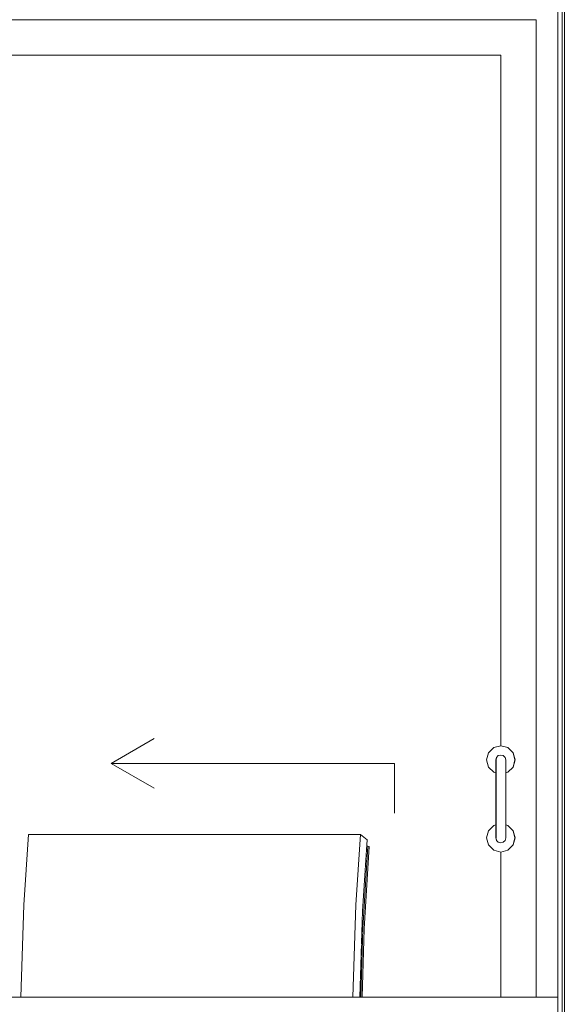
# Model space of a CAD drawing. Header units: millimetres. Extents: x -30280 to 309309, y -17460 to 4378.
# Tile 219 of 256: x 119019 to 119791, y -10726 to -9336. Entities that reach past the tile are written whole.
import ezdxf

# ---------------------------------------------------------------- set-up
doc = ezdxf.new("R2010")
doc.units = ezdxf.units.MM
doc.header["$MEASUREMENT"] = 0
doc.linetypes.add('Wipeout_Contour', pattern=[1000, 0, -1000])
doc.layers.add('P1_PLANTA PRIMERA_3_Nuevo_08_E_Envans secs', color=7, linetype='Continuous')
doc.layers.add('P1_PLANTA PRIMERA_3_Nuevo_09_EI_Mobiliari general', color=7, linetype='Continuous')
for name, color, linetype, lineweight in [('P1_PLANTA PRIMERA_3_Nuevo_08_E_Envans secs_Pluma_Nº__1', 7, 'Continuous', 5), ('P1_PLANTA PRIMERA_3_Nuevo_08_E_Envans secs_Pluma_Nº__47', 7, 'Continuous', 20), ('P1_PLANTA PRIMERA_3_Nuevo_09_EI_Mobiliari general_Pluma_Nº__1', 7, 'Continuous', 5)]:
    doc.layers.add(name, color=color, linetype=linetype, lineweight=lineweight)
doc.layers.add('P1_PLANTA PRIMERA_3_Nuevo_08_E_Envans secs_Pluma_Nº__3', color=7, linetype='Continuous', lineweight=5, true_color=0xa4a4a4)

msp = doc.modelspace()

# ---------------------------------------------------------------- wipeouts: each hides what was drawn before it
at = {"color": 254, "linetype": 'Wipeout_Contour', "lineweight": 0, "ltscale": 601131.769149}
msp.add_wipeout([(119787.9, -11434.1), (119789.9, -11434.1), (119789.9, -11436.1), (119790.5, -8136.1), (119787.9, -8136.1)], dxfattribs=at).dxf.layer = 'P1_PLANTA PRIMERA_3_Nuevo_08_E_Envans secs'
at = {"color": 254, "linetype": 'Wipeout_Contour', "lineweight": 0, "ltscale": 480563.85578}
msp.add_wipeout([(119691.1, -10385.1), (119692, -10382), (119692.1, -10377.6), (119691.1, -10381.1)], dxfattribs=at).dxf.layer = 'P1_PLANTA PRIMERA_3_Nuevo_08_E_Envans secs'
at = {"color": 254, "linetype": 'Wipeout_Contour', "lineweight": 0, "ltscale": 480653.842379}
msp.add_wipeout([(119705.1, -10487), (119704.2, -10490.1), (119704.2, -10494.6), (119705.1, -10491.1)], dxfattribs=at).dxf.layer = 'P1_PLANTA PRIMERA_3_Nuevo_08_E_Envans secs'
at = {"color": 254, "linetype": 'Wipeout_Contour', "lineweight": 0, "ltscale": 599859.465109}
msp.add_wipeout([(119502.8, -10594.7), (119502.1, -10618.4), (119503.2, -10618.4), (119510.3, -10502.6), (119508.9, -10502.6)], dxfattribs=at).dxf.layer = 'P1_PLANTA PRIMERA_3_Nuevo_09_EI_Mobiliari general'
at = {"color": 254, "linetype": 'Wipeout_Contour', "lineweight": 0, "ltscale": 598924.843091}
msp.add_wipeout([(118986.3, -10741.1), (119778.5, -10741.1), (119778.5, -10716.1), (118986.3, -10716.1), (118986.3, -10740.7)], dxfattribs=at).dxf.layer = 'P1_PLANTA PRIMERA_3_Nuevo_09_EI_Mobiliari general'

# ---------------------------------------------------------------- next in the draw order: wipeouts: each hides what was drawn before it
at = {"color": 254, "linetype": 'Wipeout_Contour', "lineweight": 0, "ltscale": 480785.771614}
msp.add_wipeout([(119787.9, -8136.1), (119784.5, -8136.1), (119784.5, -11434.1), (119787.9, -11434.1)], dxfattribs=at).dxf.layer = 'P1_PLANTA PRIMERA_3_Nuevo_08_E_Envans secs'
at = {"color": 254, "linetype": 'Wipeout_Contour', "lineweight": 0, "ltscale": 480566.466428}
msp.add_wipeout([(119691.1, -10396.1), (119692, -10394.3), (119692, -10382), (119691.1, -10385.1)], dxfattribs=at).dxf.layer = 'P1_PLANTA PRIMERA_3_Nuevo_08_E_Envans secs'
at = {"color": 254, "linetype": 'Wipeout_Contour', "lineweight": 0, "ltscale": 480650.934873}
msp.add_wipeout([(119705.1, -10476.1), (119704.1, -10477.8), (119704.2, -10490.1), (119705.1, -10487)], dxfattribs=at).dxf.layer = 'P1_PLANTA PRIMERA_3_Nuevo_08_E_Envans secs'
at = {"color": 254, "linetype": 'Wipeout_Contour', "lineweight": 0, "ltscale": 479905.659006}
msp.add_wipeout([(119499.2, -10716.1), (119500.5, -10716.1), (119503.2, -10618.4), (119502.1, -10618.4)], dxfattribs=at).dxf.layer = 'P1_PLANTA PRIMERA_3_Nuevo_09_EI_Mobiliari general'

# ---------------------------------------------------------------- next in the draw order: linework, layer by layer
at = {"layer": 'P1_PLANTA PRIMERA_3_Nuevo_08_E_Envans secs_Pluma_Nº__1', "color": 7, "linetype": 'Continuous', "lineweight": 5}
for p, q in [((119778.5, -8136.1), (119778.5, -11434.1)), ((119784.5, -8136.1), (119784.5, -11434.1))]:
    msp.add_line(p, q, dxfattribs=at)
at = {"layer": 'P1_PLANTA PRIMERA_3_Nuevo_08_E_Envans secs_Pluma_Nº__47', "color": 7, "linetype": 'Continuous', "lineweight": 20}
for p, q in [((119787.9, -11434.1), (119787.9, -8136.1)), ((119787.9, -8136.1), (119787.9, -11434.1))]:
    msp.add_line(p, q, dxfattribs=at)

# ---------------------------------------------------------------- next in the draw order: wipeouts: each hides what was drawn before it
at = {"color": 254, "linetype": 'Wipeout_Contour', "lineweight": 0, "ltscale": 480569.840349}
msp.add_wipeout([(119692, -10382), (119694.6, -10379.8), (119694.6, -10375), (119692.1, -10377.6)], dxfattribs=at).dxf.layer = 'P1_PLANTA PRIMERA_3_Nuevo_08_E_Envans secs'
at = {"color": 254, "linetype": 'Wipeout_Contour', "lineweight": 0, "ltscale": 360427.660389}
msp.add_wipeout([(119691.1, -10411.1), (119692, -10394.3), (119691.1, -10396.1)], dxfattribs=at).dxf.layer = 'P1_PLANTA PRIMERA_3_Nuevo_08_E_Envans secs'
at = {"color": 254, "linetype": 'Wipeout_Contour', "lineweight": 0, "ltscale": 360485.270478}
msp.add_wipeout([(119705.1, -10461.1), (119704.1, -10477.8), (119705.1, -10476.1)], dxfattribs=at).dxf.layer = 'P1_PLANTA PRIMERA_3_Nuevo_08_E_Envans secs'
at = {"color": 254, "linetype": 'Wipeout_Contour', "lineweight": 0, "ltscale": 480647.853772}
msp.add_wipeout([(119704.2, -10490.1), (119701.6, -10492.3), (119701.6, -10497.1), (119704.2, -10494.6)], dxfattribs=at).dxf.layer = 'P1_PLANTA PRIMERA_3_Nuevo_08_E_Envans secs'
at = {"color": 254, "linetype": 'Wipeout_Contour', "lineweight": 0, "ltscale": 719856.256548}
msp.add_wipeout([(119500.5, -10716.1), (119502.5, -10716.1), (119505.1, -10619.5), (119512.2, -10503.5), (119510.3, -10502.6), (119503.2, -10618.4)], dxfattribs=at).dxf.layer = 'P1_PLANTA PRIMERA_3_Nuevo_09_EI_Mobiliari general'

# ---------------------------------------------------------------- next in the draw order: wipeouts: each hides what was drawn before it
at = {"color": 254, "linetype": 'Wipeout_Contour', "lineweight": 0, "ltscale": 480572.699104}
msp.add_wipeout([(119692, -10394.3), (119694.6, -10393), (119694.6, -10379.8), (119692, -10382)], dxfattribs=at).dxf.layer = 'P1_PLANTA PRIMERA_3_Nuevo_08_E_Envans secs'
at = {"color": 254, "linetype": 'Wipeout_Contour', "lineweight": 0, "ltscale": 480644.668433}
msp.add_wipeout([(119704.1, -10477.8), (119701.6, -10479.1), (119701.6, -10492.3), (119704.2, -10490.1)], dxfattribs=at).dxf.layer = 'P1_PLANTA PRIMERA_3_Nuevo_08_E_Envans secs'
at = {"color": 254, "linetype": 'Wipeout_Contour', "lineweight": 0, "ltscale": 478908.514595}
msp.add_wipeout([(119031.7, -10486.5), (119025.1, -10585.4), (119493.5, -10585.4), (119500.1, -10486.5)], dxfattribs=at).dxf.layer = 'P1_PLANTA PRIMERA_3_Nuevo_09_EI_Mobiliari general'

# ---------------------------------------------------------------- next in the draw order: wipeouts: each hides what was drawn before it
at = {"color": 254, "linetype": 'Wipeout_Contour', "lineweight": 0, "ltscale": 480581.347665}
msp.add_wipeout([(119694.6, -10379.8), (119698.1, -10379), (119698.1, -10374.1), (119694.6, -10375)], dxfattribs=at).dxf.layer = 'P1_PLANTA PRIMERA_3_Nuevo_08_E_Envans secs'
at = {"color": 254, "linetype": 'Wipeout_Contour', "lineweight": 0, "ltscale": 480577.825974}
msp.add_wipeout([(119692, -10411.1), (119694.6, -10411.1), (119694.6, -10393), (119692, -10394.3)], dxfattribs=at).dxf.layer = 'P1_PLANTA PRIMERA_3_Nuevo_08_E_Envans secs'
at = {"color": 254, "linetype": 'Wipeout_Contour', "lineweight": 0, "ltscale": 480639.330367}
msp.add_wipeout([(119704.1, -10461.1), (119701.6, -10461.1), (119701.6, -10479.1), (119704.1, -10477.8)], dxfattribs=at).dxf.layer = 'P1_PLANTA PRIMERA_3_Nuevo_08_E_Envans secs'
at = {"color": 254, "linetype": 'Wipeout_Contour', "lineweight": 0, "ltscale": 480636.345084}
msp.add_wipeout([(119701.6, -10492.3), (119698.1, -10493.1), (119698.1, -10498.1), (119701.6, -10497.1)], dxfattribs=at).dxf.layer = 'P1_PLANTA PRIMERA_3_Nuevo_08_E_Envans secs'
at = {"color": 254, "linetype": 'Wipeout_Contour', "lineweight": 0, "ltscale": 478927.865309}
msp.add_wipeout([(119021, -10716.1), (119489.5, -10716.1), (119493.5, -10585.4), (119025.1, -10585.4)], dxfattribs=at).dxf.layer = 'P1_PLANTA PRIMERA_3_Nuevo_09_EI_Mobiliari general'

# ---------------------------------------------------------------- next in the draw order: wipeouts: each hides what was drawn before it
at = {"color": 254, "linetype": 'Wipeout_Contour', "lineweight": 0, "ltscale": 480584.348814}
msp.add_wipeout([(119694.6, -10393), (119698.1, -10392.6), (119698.1, -10379), (119694.6, -10379.8)], dxfattribs=at).dxf.layer = 'P1_PLANTA PRIMERA_3_Nuevo_08_E_Envans secs'
at = {"color": 254, "linetype": 'Wipeout_Contour', "lineweight": 0, "ltscale": 480632.999992}
msp.add_wipeout([(119701.6, -10479.1), (119698.1, -10479.6), (119698.1, -10493.1), (119701.6, -10492.3)], dxfattribs=at).dxf.layer = 'P1_PLANTA PRIMERA_3_Nuevo_08_E_Envans secs'
at = {"color": 254, "linetype": 'Wipeout_Contour', "lineweight": 0, "ltscale": 719809.549204}
msp.add_wipeout([(119489.5, -10716.1), (119499.2, -10716.1), (119502.8, -10594.7), (119509.5, -10493.8), (119500.1, -10486.5), (119493.5, -10585.4)], dxfattribs=at).dxf.layer = 'P1_PLANTA PRIMERA_3_Nuevo_09_EI_Mobiliari general'

# ---------------------------------------------------------------- next in the draw order: wipeouts: each hides what was drawn before it
at = {"color": 254, "linetype": 'Wipeout_Contour', "lineweight": 0, "ltscale": 480595.29465}
msp.add_wipeout([(119698.1, -10379), (119701.6, -10379.8), (119701.6, -10375), (119698.1, -10374.1)], dxfattribs=at).dxf.layer = 'P1_PLANTA PRIMERA_3_Nuevo_08_E_Envans secs'
at = {"color": 254, "linetype": 'Wipeout_Contour', "lineweight": 0, "ltscale": 480589.733056}
msp.add_wipeout([(119694.6, -10411.1), (119698, -10411.1), (119698.1, -10392.6), (119694.6, -10393)], dxfattribs=at).dxf.layer = 'P1_PLANTA PRIMERA_3_Nuevo_08_E_Envans secs'
at = {"color": 254, "linetype": 'Wipeout_Contour', "lineweight": 0, "ltscale": 480627.392875}
msp.add_wipeout([(119701.6, -10461.1), (119698, -10461.1), (119698.1, -10479.6), (119701.6, -10479.1)], dxfattribs=at).dxf.layer = 'P1_PLANTA PRIMERA_3_Nuevo_08_E_Envans secs'
at = {"color": 254, "linetype": 'Wipeout_Contour', "lineweight": 0, "ltscale": 480622.399282}
msp.add_wipeout([(119698.1, -10493.1), (119694.6, -10492.3), (119694.6, -10497.1), (119698.1, -10498.1)], dxfattribs=at).dxf.layer = 'P1_PLANTA PRIMERA_3_Nuevo_08_E_Envans secs'

# ---------------------------------------------------------------- next in the draw order: wipeouts: each hides what was drawn before it
at = {"color": 254, "linetype": 'Wipeout_Contour', "lineweight": 0, "ltscale": 480598.295882}
msp.add_wipeout([(119698.1, -10392.6), (119701.6, -10393), (119701.6, -10379.8), (119698.1, -10379)], dxfattribs=at).dxf.layer = 'P1_PLANTA PRIMERA_3_Nuevo_08_E_Envans secs'
at = {"color": 254, "linetype": 'Wipeout_Contour', "lineweight": 0, "ltscale": 480619.053925}
msp.add_wipeout([(119698.1, -10479.6), (119694.6, -10479.1), (119694.6, -10492.3), (119698.1, -10493.1)], dxfattribs=at).dxf.layer = 'P1_PLANTA PRIMERA_3_Nuevo_08_E_Envans secs'

# ---------------------------------------------------------------- next in the draw order: wipeouts: each hides what was drawn before it
at = {"color": 254, "linetype": 'Wipeout_Contour', "lineweight": 0, "ltscale": 480607.943535}
msp.add_wipeout([(119701.6, -10379.8), (119704.2, -10382), (119704.2, -10377.6), (119701.6, -10375)], dxfattribs=at).dxf.layer = 'P1_PLANTA PRIMERA_3_Nuevo_08_E_Envans secs'
at = {"color": 254, "linetype": 'Wipeout_Contour', "lineweight": 0, "ltscale": 480603.68027}
msp.add_wipeout([(119698, -10411.1), (119701.6, -10411.1), (119701.6, -10393), (119698.1, -10392.6)], dxfattribs=at).dxf.layer = 'P1_PLANTA PRIMERA_3_Nuevo_08_E_Envans secs'
at = {"color": 254, "linetype": 'Wipeout_Contour', "lineweight": 0, "ltscale": 480613.446347}
msp.add_wipeout([(119698, -10461.1), (119694.6, -10461.1), (119694.6, -10479.1), (119698.1, -10479.6)], dxfattribs=at).dxf.layer = 'P1_PLANTA PRIMERA_3_Nuevo_08_E_Envans secs'
at = {"color": 254, "linetype": 'Wipeout_Contour', "lineweight": 0, "ltscale": 480609.753733}
msp.add_wipeout([(119694.6, -10492.3), (119692, -10490.1), (119692.1, -10494.6), (119694.6, -10497.1)], dxfattribs=at).dxf.layer = 'P1_PLANTA PRIMERA_3_Nuevo_08_E_Envans secs'

# ---------------------------------------------------------------- next in the draw order: wipeouts: each hides what was drawn before it
at = {"color": 254, "linetype": 'Wipeout_Contour', "lineweight": 0, "ltscale": 480610.802696}
msp.add_wipeout([(119701.6, -10393), (119704.1, -10394.3), (119704.2, -10382), (119701.6, -10379.8)], dxfattribs=at).dxf.layer = 'P1_PLANTA PRIMERA_3_Nuevo_08_E_Envans secs'
at = {"color": 254, "linetype": 'Wipeout_Contour', "lineweight": 0, "ltscale": 480606.567513}
msp.add_wipeout([(119694.6, -10479.1), (119692, -10477.8), (119692, -10490.1), (119694.6, -10492.3)], dxfattribs=at).dxf.layer = 'P1_PLANTA PRIMERA_3_Nuevo_08_E_Envans secs'

# ---------------------------------------------------------------- next in the draw order: wipeouts: each hides what was drawn before it
at = {"color": 254, "linetype": 'Wipeout_Contour', "lineweight": 0, "ltscale": 480615.900076}
msp.add_wipeout([(119704.2, -10382), (119705.1, -10385.1), (119705.1, -10381.1), (119704.2, -10377.6)], dxfattribs=at).dxf.layer = 'P1_PLANTA PRIMERA_3_Nuevo_08_E_Envans secs'
at = {"color": 254, "linetype": 'Wipeout_Contour', "lineweight": 0, "ltscale": 480615.930284}
msp.add_wipeout([(119701.6, -10411.1), (119704.1, -10411.1), (119704.1, -10394.3), (119701.6, -10393)], dxfattribs=at).dxf.layer = 'P1_PLANTA PRIMERA_3_Nuevo_08_E_Envans secs'
at = {"color": 254, "linetype": 'Wipeout_Contour', "lineweight": 0, "ltscale": 480601.227908}
msp.add_wipeout([(119694.6, -10461.1), (119692, -10461.1), (119692, -10477.8), (119694.6, -10479.1)], dxfattribs=at).dxf.layer = 'P1_PLANTA PRIMERA_3_Nuevo_08_E_Envans secs'
at = {"color": 254, "linetype": 'Wipeout_Contour', "lineweight": 0, "ltscale": 480601.802184}
msp.add_wipeout([(119692, -10490.1), (119691.1, -10487), (119691.1, -10491.1), (119692.1, -10494.6)], dxfattribs=at).dxf.layer = 'P1_PLANTA PRIMERA_3_Nuevo_08_E_Envans secs'

# ---------------------------------------------------------------- next in the draw order: wipeouts: each hides what was drawn before it
at = {"color": 254, "linetype": 'Wipeout_Contour', "lineweight": 0, "ltscale": 480618.512725}
msp.add_wipeout([(119704.1, -10394.3), (119705.1, -10396.1), (119705.1, -10385.1), (119704.2, -10382)], dxfattribs=at).dxf.layer = 'P1_PLANTA PRIMERA_3_Nuevo_08_E_Envans secs'
at = {"color": 254, "linetype": 'Wipeout_Contour', "lineweight": 0, "ltscale": 480598.89208}
msp.add_wipeout([(119692, -10477.8), (119691.1, -10476.1), (119691.1, -10487), (119692, -10490.1)], dxfattribs=at).dxf.layer = 'P1_PLANTA PRIMERA_3_Nuevo_08_E_Envans secs'

# ---------------------------------------------------------------- next in the draw order: wipeouts: each hides what was drawn before it
at = {"color": 254, "linetype": 'Wipeout_Contour', "lineweight": 0, "ltscale": 360466.690041}
msp.add_wipeout([(119704.1, -10411.1), (119705.1, -10396.1), (119704.1, -10394.3)], dxfattribs=at).dxf.layer = 'P1_PLANTA PRIMERA_3_Nuevo_08_E_Envans secs'
at = {"color": 254, "linetype": 'Wipeout_Contour', "lineweight": 0, "ltscale": 360446.22594}
msp.add_wipeout([(119692, -10461.1), (119691.1, -10476.1), (119692, -10477.8)], dxfattribs=at).dxf.layer = 'P1_PLANTA PRIMERA_3_Nuevo_08_E_Envans secs'

# ---------------------------------------------------------------- next in the draw order: wipeouts: each hides what was drawn before it
at = {"color": 254, "linetype": 'Wipeout_Contour', "lineweight": 0, "ltscale": 2883541.15880787}
msp.add_wipeout([(119678.1, -10381.1), (119680.8, -10391.1), (119688.1, -10398.4), (119691.1, -10399.2), (119691.1, -10396.1), (119691.1, -10385.1), (119691.1, -10381.1), (119692.1, -10377.6), (119694.6, -10375), (119698.1, -10374.1), (119701.6, -10375), (119704.2, -10377.6), (119705.1, -10381.1), (119705.1, -10385.1), (119705.1, -10396.1), (119705.1, -10399.2), (119708.1, -10398.4), (119715.5, -10391.1), (119718.1, -10381.1), (119715.5, -10371.1), (119708.1, -10363.7), (119698.1, -10361.1), (119688.1, -10363.7), (119680.8, -10371.1)], dxfattribs=at).dxf.layer = 'P1_PLANTA PRIMERA_3_Nuevo_08_E_Envans secs'
at = {"color": 254, "linetype": 'Wipeout_Contour', "lineweight": 0, "ltscale": 360478.139083}
msp.add_wipeout([(119705.1, -10461.1), (119705.1, -10411.1), (119704.1, -10461.1)], dxfattribs=at).dxf.layer = 'P1_PLANTA PRIMERA_3_Nuevo_08_E_Envans secs'
at = {"color": 254, "linetype": 'Wipeout_Contour', "lineweight": 0, "ltscale": 2883765.338962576}
msp.add_wipeout([(119678.1, -10491.1), (119680.8, -10501.1), (119688.1, -10508.4), (119698.1, -10511.1), (119708.1, -10508.4), (119715.5, -10501.1), (119718.1, -10491.1), (119715.5, -10481.1), (119708.1, -10473.7), (119705.1, -10472.9), (119705.1, -10476.1), (119705.1, -10487), (119705.1, -10491.1), (119704.2, -10494.6), (119701.6, -10497.1), (119698.1, -10498.1), (119694.6, -10497.1), (119692.1, -10494.6), (119691.1, -10491.1), (119691.1, -10487), (119691.1, -10476.1), (119691.1, -10472.9), (119688.1, -10473.7), (119680.8, -10481.1)], dxfattribs=at).dxf.layer = 'P1_PLANTA PRIMERA_3_Nuevo_08_E_Envans secs'

# ---------------------------------------------------------------- next in the draw order: wipeouts: each hides what was drawn before it
at = {"color": 254, "linetype": 'Wipeout_Contour', "lineweight": 0, "ltscale": 480627.598006}
msp.add_wipeout([(119704.1, -10461.1), (119704.1, -10411.1), (119701.6, -10411.1), (119701.6, -10461.1)], dxfattribs=at).dxf.layer = 'P1_PLANTA PRIMERA_3_Nuevo_08_E_Envans secs'

# ---------------------------------------------------------------- next in the draw order: wipeouts: each hides what was drawn before it
at = {"color": 254, "linetype": 'Wipeout_Contour', "lineweight": 0, "ltscale": 480615.502225}
msp.add_wipeout([(119701.6, -10461.1), (119701.6, -10411.1), (119698, -10411.1), (119698, -10461.1)], dxfattribs=at).dxf.layer = 'P1_PLANTA PRIMERA_3_Nuevo_08_E_Envans secs'

# ---------------------------------------------------------------- next in the draw order: wipeouts: each hides what was drawn before it
at = {"color": 254, "linetype": 'Wipeout_Contour', "lineweight": 0, "ltscale": 480601.555177}
msp.add_wipeout([(119698, -10461.1), (119698, -10411.1), (119694.6, -10411.1), (119694.6, -10461.1)], dxfattribs=at).dxf.layer = 'P1_PLANTA PRIMERA_3_Nuevo_08_E_Envans secs'

# ---------------------------------------------------------------- next in the draw order: wipeouts: each hides what was drawn before it
at = {"color": 254, "linetype": 'Wipeout_Contour', "lineweight": 0, "ltscale": 480589.493962}
msp.add_wipeout([(119694.6, -10461.1), (119694.6, -10411.1), (119692, -10411.1), (119692, -10461.1)], dxfattribs=at).dxf.layer = 'P1_PLANTA PRIMERA_3_Nuevo_08_E_Envans secs'

# ---------------------------------------------------------------- next in the draw order: wipeouts: each hides what was drawn before it
at = {"color": 254, "linetype": 'Wipeout_Contour', "lineweight": 0, "ltscale": 360439.092363}
msp.add_wipeout([(119692, -10461.1), (119692, -10411.1), (119691.1, -10461.1)], dxfattribs=at).dxf.layer = 'P1_PLANTA PRIMERA_3_Nuevo_08_E_Envans secs'

# ---------------------------------------------------------------- next in the draw order: wipeouts: each hides what was drawn before it
at = {"color": 254, "linetype": 'Wipeout_Contour', "lineweight": 0, "ltscale": 2403201.005653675}
msp.add_wipeout([(119698.2, -10716.1), (119747.8, -10716.1), (119747.8, -9386.1), (119698.2, -9386.1), (119698.2, -10361.1), (119708.2, -10363.7), (119715.5, -10371.1), (119718.2, -10381.1), (119715.5, -10391.1), (119708.2, -10398.4), (119705.1, -10399.2), (119705.1, -10411.1), (119705.1, -10461.1), (119705.1, -10472.9), (119708.2, -10473.7), (119715.5, -10481.1), (119718.2, -10491.1), (119715.5, -10501.1), (119708.2, -10508.4), (119698.2, -10511.1)], dxfattribs=at).dxf.layer = 'P1_PLANTA PRIMERA_3_Nuevo_08_E_Envans secs'

# ---------------------------------------------------------------- next in the draw order: linework, layer by layer
at = {"layer": 'P1_PLANTA PRIMERA_3_Nuevo_08_E_Envans secs_Pluma_Nº__1', "color": 7, "linetype": 'Continuous', "lineweight": 5}
for p, q in [((119708.1, -10363.7), (119708.2, -10363.7)), ((119708.1, -10363.7), (119715.5, -10371.1)), ((119708.2, -10363.7), (119715.5, -10371.1)), ((119715.5, -10371.1), (119718.2, -10381.1)), ((119715.5, -10371.1), (119718.1, -10381.1)), ((119718.2, -10381.1), (119715.5, -10391.1)), ((119718.1, -10381.1), (119715.5, -10391.1)), ((119715.5, -10391.1), (119708.1, -10398.4)), ((119715.5, -10391.1), (119708.2, -10398.4)), ((119708.2, -10398.4), (119708.1, -10398.4)), ((119708.1, -10473.7), (119708.2, -10473.7)), ((119708.1, -10473.7), (119715.5, -10481.1)), ((119708.2, -10473.7), (119715.5, -10481.1)), ((119715.5, -10481.1), (119718.2, -10491.1)), ((119715.5, -10481.1), (119718.1, -10491.1)), ((119718.2, -10491.1), (119715.5, -10501.1)), ((119718.1, -10491.1), (119715.5, -10501.1)), ((119715.5, -10501.1), (119708.1, -10508.4)), ((119708.2, -10508.4), (119708.1, -10508.4)), ((119715.5, -10501.1), (119708.2, -10508.4))]:
    msp.add_line(p, q, dxfattribs=at)

# ---------------------------------------------------------------- next in the draw order: wipeouts: each hides what was drawn before it
at = {"color": 254, "linetype": 'Wipeout_Contour', "lineweight": 0, "ltscale": 718291.618198}
msp.add_wipeout([(118948.2, -9386.1), (118998.2, -9386.1), (119698.2, -9386.1), (119747.8, -9386.1), (119747.8, -9336.1), (118948.2, -9336.1)], dxfattribs=at).dxf.layer = 'P1_PLANTA PRIMERA_3_Nuevo_08_E_Envans secs'

# ---------------------------------------------------------------- next in the draw order: linework, layer by layer
at = {"layer": 'P1_PLANTA PRIMERA_3_Nuevo_08_E_Envans secs_Pluma_Nº__47', "color": 7, "linetype": 'Continuous', "lineweight": 20}
for p, q in [((118947.8, -9336.1), (119747.8, -9336.1)), ((119747.8, -9336.1), (119747.8, -10716.1))]:
    msp.add_line(p, q, dxfattribs=at)

# ---------------------------------------------------------------- next in the draw order: wipeouts: each hides what was drawn before it
at = {"color": 254, "linetype": 'Wipeout_Contour', "lineweight": 0, "ltscale": 3599631.790124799}
msp.add_wipeout([(119698.2, -9386.1), (118998.2, -9386.1), (118998.2, -10716.1), (119021, -10716.1), (119025.1, -10585.4), (119031.7, -10486.5), (119500.1, -10486.5), (119509.5, -10493.8), (119508.9, -10502.6), (119510.3, -10502.6), (119512.2, -10503.5), (119505.1, -10619.5), (119502.5, -10716.1), (119698.2, -10716.1), (119698.2, -10511.1), (119688.1, -10508.4), (119680.8, -10501.1), (119678.1, -10491.1), (119680.8, -10481.1), (119688.1, -10473.7), (119691.1, -10472.9), (119691.1, -10461.1), (119691.1, -10411.1), (119691.1, -10399.2), (119688.1, -10398.4), (119680.8, -10391.1), (119678.1, -10381.1), (119680.8, -10371.1), (119688.1, -10363.7), (119698.1, -10361.1)], dxfattribs=at).dxf.layer = 'P1_PLANTA PRIMERA_3_Nuevo_08_E_Envans secs'

# ---------------------------------------------------------------- next in the draw order: linework, layer by layer
at = {"layer": 'P1_PLANTA PRIMERA_3_Nuevo_08_E_Envans secs_Pluma_Nº__1', "color": 7, "linetype": 'Continuous', "lineweight": 5}
for p, q in [((118998.2, -9386.1), (119698.2, -9386.1)), ((119698.2, -9386.1), (119698.2, -10361.1)), ((119680.8, -10371.1), (119688.1, -10363.7)), ((119688.1, -10363.7), (119698.1, -10361.1)), ((119698.1, -10361.1), (119708.1, -10363.7)), ((119678.1, -10381.1), (119680.8, -10371.1)), ((119680.8, -10391.1), (119678.1, -10381.1)), ((119691.1, -10381.1), (119692.1, -10377.6)), ((119691.1, -10381.1), (119691.1, -10385.1)), ((119692.1, -10377.6), (119694.6, -10375)), ((119694.6, -10375), (119698.1, -10374.1)), ((119698.1, -10374.1), (119701.6, -10375)), ((119701.6, -10375), (119704.2, -10377.6)), ((119704.2, -10377.6), (119705.1, -10381.1)), ((119705.1, -10381.1), (119705.1, -10385.1)), ((119688.1, -10398.4), (119680.8, -10391.1)), ((119691.1, -10385.1), (119691.1, -10396.1)), ((119691.1, -10396.1), (119691.1, -10411.1)), ((119705.1, -10385.1), (119705.1, -10396.1)), ((119705.1, -10396.1), (119705.1, -10411.1)), ((119691.1, -10399.2), (119688.1, -10398.4)), ((119691.1, -10461.1), (119691.1, -10411.1)), ((119708.1, -10398.4), (119705.1, -10399.2)), ((119705.1, -10461.1), (119705.1, -10411.1)), ((119691.1, -10476.1), (119691.1, -10461.1)), ((119705.1, -10476.1), (119705.1, -10461.1)), ((119680.8, -10481.1), (119688.1, -10473.7)), ((119688.1, -10473.7), (119691.1, -10472.9)), ((119691.1, -10487), (119691.1, -10476.1)), ((119705.1, -10472.9), (119708.1, -10473.7)), ((119705.1, -10487), (119705.1, -10476.1)), ((119678.1, -10491.1), (119680.8, -10481.1)), ((119680.8, -10501.1), (119678.1, -10491.1)), ((119691.1, -10491.1), (119691.1, -10487)), ((119692.1, -10494.6), (119691.1, -10491.1)), ((119705.1, -10491.1), (119704.2, -10494.6)), ((119705.1, -10491.1), (119705.1, -10487)), ((119688.1, -10508.4), (119680.8, -10501.1)), ((119698.1, -10511.1), (119688.1, -10508.4)), ((119694.6, -10497.1), (119692.1, -10494.6)), ((119698.1, -10498.1), (119694.6, -10497.1)), ((119701.6, -10497.1), (119698.1, -10498.1)), ((119708.1, -10508.4), (119698.1, -10511.1)), ((119704.2, -10494.6), (119701.6, -10497.1)), ((119698.2, -10511), (119698.2, -10716.1))]:
    msp.add_line(p, q, dxfattribs=at)
at = {"layer": 'P1_PLANTA PRIMERA_3_Nuevo_08_E_Envans secs_Pluma_Nº__3', "color": 253, "linetype": 'Continuous', "lineweight": 5, "true_color": 0xa4a4a4}
for p, q in [((119148.2, -10386.1), (119208.8, -10351)), ((119548.2, -10386.1), (119148.2, -10386.1)), ((119148.2, -10386.1), (119208.8, -10421.1)), ((119548.2, -10386.1), (119548.2, -10456))]:
    msp.add_line(p, q, dxfattribs=at)
at = {"layer": 'P1_PLANTA PRIMERA_3_Nuevo_09_EI_Mobiliari general_Pluma_Nº__1', "color": 7, "linetype": 'Continuous', "lineweight": 5}
for p, q in [((119031.7, -10486.5), (119025.1, -10585.4)), ((119500.1, -10486.5), (119031.7, -10486.5)), ((119500.1, -10486.5), (119493.5, -10585.4)), ((119509.5, -10493.8), (119500.1, -10486.5)), ((119502.8, -10594.7), (119509.5, -10493.8)), ((119510.3, -10502.6), (119503.2, -10618.4)), ((119505.1, -10619.5), (119512.2, -10503.5)), ((119510.3, -10502.6), (119508.9, -10502.6)), ((119512.2, -10503.5), (119510.3, -10502.6)), ((119025.1, -10585.4), (119021, -10716.1)), ((119493.5, -10585.4), (119489.5, -10716.1)), ((119499.2, -10716.1), (119502.8, -10594.7)), ((119503.2, -10618.4), (119500.5, -10716.1)), ((119502.5, -10716.1), (119505.1, -10619.5)), ((119778.5, -10716.1), (118986.3, -10716.1))]:
    msp.add_line(p, q, dxfattribs=at)

doc.saveas('drawing.dxf')
